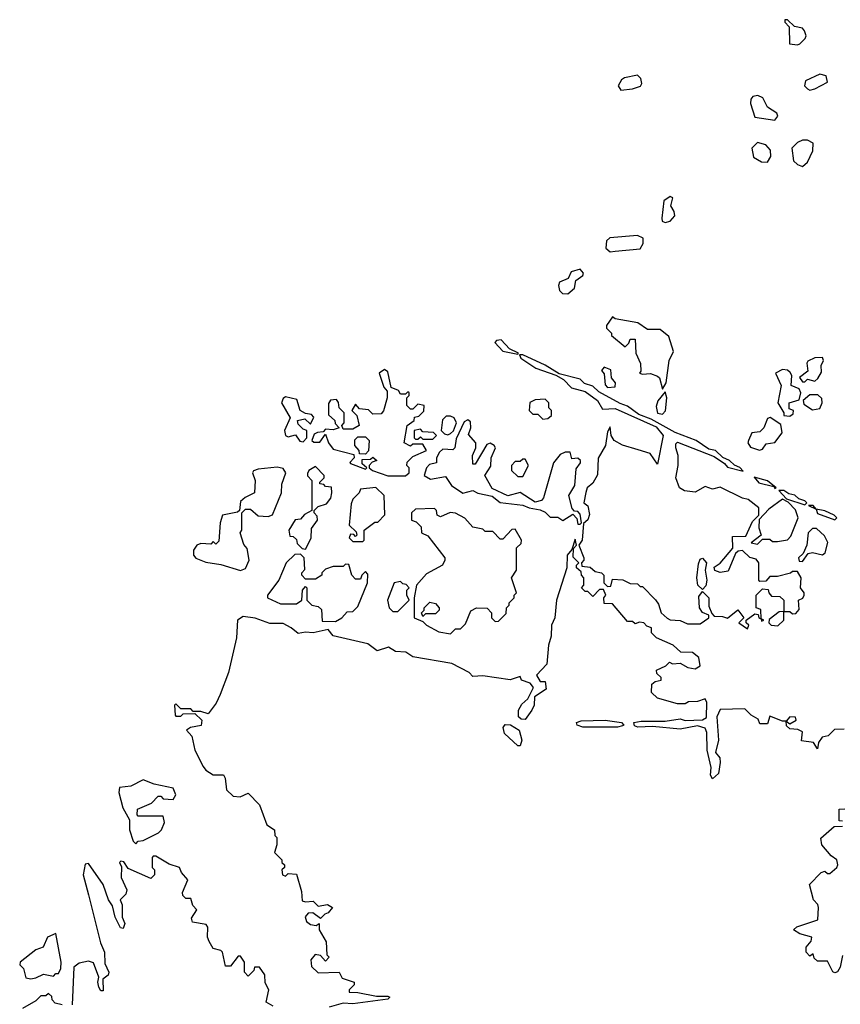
# Model space of a CAD drawing. Extents: x 2219101 to 2444320, y 201258 to 358766.
# Tile 126 of 256: x 2323580 to 2326867, y 288807 to 292750. Entities that reach past the tile are written whole.
import ezdxf

# ---------------------------------------------------------------- set-up
doc = ezdxf.new("R2010")
doc.units = 0

msp = doc.modelspace()

# ---------------------------------------------------------------- linework, layer by layer
at = {"layer": '0CON10XD'}
for points in [[(2326695, 292648.8), (2326705, 292653.8), (2326726.7, 292675), (2326730, 292685), (2326723.8, 292705), (2326715, 292716.7), (2326683.3, 292723.3), (2326655, 292750), (2326645, 292750), (2326645, 292740), (2326661.7, 292721.7), (2326663.3, 292653.3), (2326695, 292648.8)], [(2325988.3, 292468.3), (2326035, 292473.3), (2326066.1, 292483.9), (2326072.5, 292495), (2326067.5, 292515), (2326055, 292527.5), (2326003, 292517), (2325990.7, 292509.3), (2325977.5, 292485), (2325988.3, 292468.3)], [(2326745, 292467.5), (2326765, 292472.5), (2326815, 292500), (2326810, 292525), (2326785, 292532.5), (2326727.5, 292505), (2326723.8, 292485), (2326735, 292472.5), (2326745, 292467.5)], [(2326605, 292347.5), (2326616.4, 292363.6), (2326612.5, 292375), (2326575, 292400), (2326556.4, 292436.4), (2326536.4, 292446.4), (2326517, 292443), (2326508.3, 292431.7), (2326507.5, 292415), (2326525, 292360), (2326605, 292347.5)], [(2326575, 292180), (2326588.3, 292201.7), (2326586.9, 292226.9), (2326568.3, 292248.3), (2326535, 292257.5), (2326512.5, 292235), (2326519.3, 292199.3), (2326551.2, 292181.2), (2326575, 292180)], [(2326715, 292162.5), (2326735, 292180), (2326756.7, 292225), (2326757.5, 292255), (2326735, 292267.5), (2326715, 292267.5), (2326695, 292257.5), (2326672.5, 292235), (2326680, 292185), (2326695, 292170), (2326715, 292162.5)], [(2326165, 291937.5), (2326185, 291943.3), (2326203.8, 291965), (2326201.7, 291981.7), (2326187.5, 292005), (2326196.1, 292036.1), (2326185, 292042.5), (2326160, 292025), (2326152.5, 291955), (2326153.3, 291943.3), (2326165, 291937.5)], [(2325945, 291820), (2325965, 291823.3), (2326065, 291832.5), (2326077, 291853), (2326077.5, 291875), (2326055, 291885.6), (2325944.1, 291875.9), (2325930, 291865), (2325927.5, 291835), (2325945, 291820)], [(2325775, 291652.5), (2325802.5, 291675), (2325807.5, 291705), (2325836.2, 291725), (2325838.8, 291735), (2325825, 291751.2), (2325789.3, 291740.7), (2325776.4, 291713.6), (2325741.7, 291698.3), (2325737.5, 291685), (2325742.5, 291665), (2325753.8, 291653.8), (2325775, 291652.5)], [(2326155, 291270), (2326170, 291295), (2326181.2, 291385), (2326198.3, 291421.7), (2326180.7, 291480.7), (2326145, 291508.8), (2326095, 291508.8), (2326055.5, 291535.5), (2325965, 291552.5), (2325955, 291560), (2325930, 291525), (2325930, 291515), (2325950, 291495), (2325950, 291485), (2326005, 291440), (2326020, 291455), (2326025, 291470), (2326045, 291470), (2326047.5, 291415), (2326067, 291373), (2326067.5, 291342.5), (2326062.5, 291335), (2326075, 291330), (2326107, 291333), (2326135, 291322.5), (2326142.5, 291315), (2326155, 291270)], [(2325575, 291410), (2325577.5, 291415), (2325542, 291432), (2325508.3, 291468.3), (2325490, 291465), (2325483, 291457), (2325515, 291422.5), (2325575, 291410)], [(2326495, 290310), (2326500, 290325), (2326490, 290335), (2326490, 290345), (2326525, 290370), (2326538.3, 290368.3), (2326540, 290355), (2326550, 290350), (2326551.7, 290341.7), (2326560, 290345), (2326550, 290350), (2326548.3, 290388.3), (2326530, 290395), (2326530, 290445), (2326555, 290470), (2326578.3, 290468.3), (2326580, 290455), (2326591.7, 290441.7), (2326625, 290440), (2326640, 290425), (2326640, 290380), (2326621.7, 290378.3), (2326581.7, 290348.3), (2326580, 290335), (2326590, 290325), (2326617, 290323), (2326640, 290345), (2326640, 290380), (2326665, 290380), (2326675, 290370), (2326688.3, 290371.7), (2326701.7, 290388.3), (2326700, 290425), (2326716.4, 290433.6), (2326722.5, 290445), (2326722.5, 290455), (2326707.5, 290475), (2326710, 290515), (2326695, 290540), (2326675, 290540), (2326667, 290533), (2326615, 290520), (2326585, 290520), (2326568.3, 290501.7), (2326545, 290500), (2326540, 290505), (2326540, 290575), (2326529.3, 290589.3), (2326505, 290596.7), (2326475, 290623.8), (2326458.3, 290621.7), (2326447.5, 290612.5), (2326418.3, 290541.7), (2326385, 290536), (2326363.9, 290543.9), (2326362, 290558), (2326385, 290573.8), (2326437, 290633), (2326435, 290680), (2326488.3, 290681.7), (2326515, 290740), (2326540, 290765), (2326540, 290795), (2326498.3, 290828.3), (2326475, 290833.3), (2326385, 290877.5), (2326355, 290870), (2326325, 290880), (2326285, 290857.5), (2326243, 290863), (2326222.5, 290875), (2326207.5, 290915), (2326217.5, 290965), (2326217.5, 291005), (2326207.5, 291035), (2326208.3, 291051.7), (2326215, 291057.5), (2326361.2, 291001.2), (2326403, 290973), (2326415, 290957.5), (2326478.3, 290941.7), (2326465, 290956.7), (2326443.6, 290966.4), (2326422.5, 290985), (2326396.1, 290996.1), (2326367.5, 291025), (2326340.5, 291030.5), (2326290, 291065), (2326205, 291096.2), (2326109.5, 291149.5), (2326059.3, 291169.3), (2326015, 291202.5), (2325985, 291212.5), (2325899.2, 291259.2), (2325875, 291282.5), (2325842.5, 291292.5), (2325825, 291310), (2325741.2, 291331.2), (2325685, 291366), (2325595, 291408), (2325581.7, 291408.3), (2325587.5, 291395), (2325647.5, 291355), (2325727, 291327), (2325758.8, 291308.8), (2325790, 291275), (2325845, 291261.2), (2325893.8, 291225), (2325915, 291190), (2325965, 291192.5), (2326128.8, 291118.8), (2326157.5, 291085), (2326135, 290970), (2326105, 291012.9), (2326057.7, 291027.7), (2325995, 291045.6), (2325961.2, 291065), (2325948.8, 291085), (2325945, 291120), (2325935, 291100), (2325926.9, 291045), (2325896.7, 290993.3), (2325895, 290926.7), (2325875, 290893.8), (2325852.5, 290875), (2325847, 290857), (2325840, 290815), (2325855, 290803.3), (2325861.9, 290768.1), (2325855, 290746.7), (2325838.3, 290731.7), (2325832.5, 290665), (2325820, 290645), (2325840, 290595), (2325840, 290585), (2325830, 290575), (2325831.7, 290561.7), (2325865, 290557.5), (2325885, 290540), (2325910, 290535), (2325920, 290525), (2325920, 290495), (2325935, 290480), (2325948.3, 290481.7), (2325955, 290510), (2325996.4, 290506.4), (2326025, 290492.5), (2326055, 290490), (2326065, 290480), (2326075, 290480), (2326126.1, 290426.1), (2326138.6, 290408.6), (2326149.2, 290375), (2326172.9, 290352.9), (2326185, 290346.7), (2326225, 290343.6), (2326255, 290330.6), (2326305, 290330), (2326340, 290355), (2326340, 290365), (2326315, 290376.2), (2326303.1, 290395), (2326300.6, 290439.4), (2326315, 290460), (2326340, 290435), (2326340.7, 290400.7), (2326351.7, 290371.7), (2326361.7, 290361.7), (2326395, 290360), (2326415, 290352.5), (2326457, 290387), (2326480, 290355), (2326460, 290335), (2326495, 290310)], [(2326725, 291300), (2326735, 291310), (2326765, 291302.5), (2326777.5, 291312.5), (2326791.7, 291338.3), (2326790, 291365), (2326800, 291385), (2326795, 291397.5), (2326765, 291396.2), (2326737, 291383), (2326732.5, 291375), (2326737, 291343), (2326703, 291317), (2326715, 291300), (2326725, 291300)], [(2325055, 290922.9), (2325125, 290923.3), (2325140, 290935), (2325140, 290955), (2325130, 290965), (2325131.7, 290978.3), (2325155, 291000), (2325210, 291025), (2325195, 291050), (2325155, 291050), (2325145, 291042.5), (2325120, 291055), (2325132.5, 291125), (2325160, 291145), (2325161.7, 291158.3), (2325178.3, 291161.7), (2325198.3, 291181.7), (2325200, 291205), (2325175, 291210), (2325155, 291190), (2325145, 291190), (2325130, 291205), (2325130, 291235), (2325140, 291245), (2325140, 291255), (2325135, 291260), (2325125, 291250), (2325105, 291250), (2325097.5, 291265), (2325067.5, 291277.5), (2325055, 291340), (2325040.7, 291349.3), (2325020, 291335), (2325038.3, 291278.3), (2325051.7, 291261.7), (2325052.5, 291235), (2325037, 291183), (2325028.3, 291171.7), (2324995, 291170), (2324977, 291187), (2324941.7, 291191.7), (2324925, 291210), (2324910, 291185), (2324930, 291165), (2324940, 291125), (2324915, 291110), (2324875, 291110), (2324870, 291125), (2324880, 291135), (2324880, 291175), (2324860, 291195), (2324857.5, 291217.5), (2324848.3, 291228.3), (2324825, 291226.7), (2324817, 291213), (2324817.5, 291167.5), (2324842.5, 291145), (2324843, 291133), (2324860, 291115), (2324835, 291107.5), (2324805, 291110), (2324795, 291100), (2324773, 291097), (2324760, 291090), (2324750, 291065), (2324758.3, 291058.3), (2324781.7, 291058.3), (2324805, 291090), (2324817.5, 291055), (2324835, 291030), (2324918.3, 291008.3), (2324920, 290995), (2324903, 290977), (2324905, 290972.5), (2324965, 290950), (2324970, 290955), (2324951.7, 290971.7), (2324951.7, 290988.3), (2324985, 290990), (2324995, 290997.5), (2325010, 290985), (2324991.7, 290978.3), (2324980, 290965), (2324980, 290955), (2324992.5, 290945), (2325055, 290922.9)], [(2325935, 291276.7), (2325965, 291280), (2325966.7, 291295), (2325950, 291315), (2325948.3, 291348.3), (2325921.7, 291358.3), (2325910, 291345), (2325921.7, 291331.7), (2325925, 291287.5), (2325935, 291276.7)], [(2326665, 291162.5), (2326678.3, 291171.7), (2326680, 291185), (2326661.7, 291191.7), (2326662.5, 291215), (2326702.5, 291227.5), (2326708.8, 291255), (2326701.7, 291271.7), (2326670, 291285), (2326673.3, 291325), (2326666.4, 291336.4), (2326655, 291346.7), (2326635, 291348.8), (2326607.5, 291335), (2326630, 291285), (2326616.2, 291215), (2326640, 291175), (2326640, 291165), (2326665, 291162.5)], [(2326155, 291170), (2326166.1, 291183.9), (2326172.5, 291235), (2326165, 291260), (2326136.4, 291223.6), (2326129.3, 291200.7), (2326134.2, 291174.2), (2326155, 291170)], [(2324715, 291060), (2324730, 291075), (2324730, 291105), (2324715, 291110), (2324695, 291130), (2324692.5, 291145), (2324721.7, 291151.7), (2324745, 291130), (2324757.5, 291157.5), (2324748.3, 291168.3), (2324725, 291172.5), (2324703.3, 291185), (2324689.5, 291229.5), (2324645, 291239.2), (2324635, 291233.3), (2324628.6, 291215), (2324663.3, 291155), (2324640, 291105), (2324644.1, 291084.1), (2324655, 291080), (2324685, 291087.5), (2324701.7, 291061.7), (2324715, 291060)], [(2325675, 291150), (2325695, 291152.5), (2325710, 291165), (2325710, 291185), (2325700, 291195), (2325700, 291215), (2325685, 291230), (2325645, 291227.5), (2325623.6, 291216.4), (2325620, 291185), (2325635, 291170), (2325655, 291170), (2325675, 291150)], [(2326755, 291187.5), (2326785, 291193.3), (2326793.8, 291215), (2326792.5, 291232.5), (2326777, 291247), (2326745, 291247.5), (2326717.5, 291225), (2326720.7, 291210.7), (2326755, 291187.5)], [(2325825, 290730), (2325830, 290735), (2325825, 290770), (2325815, 290780), (2325801.7, 290781.7), (2325793, 290793), (2325780, 290845), (2325804, 290885), (2325808.8, 290951.2), (2325826.2, 290975), (2325826.2, 290985), (2325815, 290993.3), (2325791.7, 290991.7), (2325785, 291017.5), (2325765, 291018), (2325745, 291009.2), (2325718, 290975), (2325677.5, 290835), (2325670, 290825), (2325645, 290817.5), (2325585, 290856.7), (2325535, 290842.5), (2325472.3, 290872.3), (2325442.5, 290925), (2325467.5, 290962.5), (2325468, 290995), (2325486, 291035), (2325480, 291045), (2325465, 291053.8), (2325450.8, 291049.2), (2325405, 290970), (2325395, 290970), (2325393.3, 291005), (2325407.5, 291035), (2325406.7, 291055), (2325378.3, 291088.3), (2325386.7, 291115), (2325385, 291140), (2325375, 291147.5), (2325360.7, 291139.3), (2325328.3, 291071.7), (2325322.5, 291035), (2325315, 291027.5), (2325275, 291030), (2325261.7, 291018.3), (2325250, 290995), (2325250, 290975), (2325221.7, 290968.3), (2325210, 290955), (2325200, 290925), (2325225, 290910), (2325285, 290920), (2325310, 290885), (2325355, 290854), (2325395, 290863.8), (2325415, 290853.8), (2325472, 290842), (2325505, 290816.7), (2325595.9, 290805.9), (2325620, 290795), (2325665, 290787.5), (2325685, 290777.5), (2325705, 290757.5), (2325735, 290757.5), (2325755, 290744), (2325795, 290770), (2325811.7, 290751.7), (2325815, 290730), (2325825, 290730)], [(2325295, 291087.5), (2325305, 291092.5), (2325317, 291103), (2325330, 291135), (2325320, 291155), (2325305, 291162.5), (2325288.3, 291161.7), (2325273, 291147), (2325267.5, 291105), (2325281.2, 291091.2), (2325295, 291087.5)], [(2326543.6, 291026.4), (2326555, 291030), (2326569.3, 291050.7), (2326605, 291056.7), (2326633.8, 291095), (2326629.2, 291129.2), (2326586.4, 291156.4), (2326575, 291152.5), (2326560, 291115), (2326545, 291100), (2326512.5, 291095), (2326498.8, 291065), (2326496.7, 291055), (2326507.7, 291037.7), (2326543.6, 291026.4)], [(2325235, 291070), (2325250, 291085), (2325237, 291097), (2325195, 291100), (2325185, 291110), (2325160, 291105), (2325160, 291075), (2325165, 291070), (2325175, 291070), (2325185, 291080), (2325195, 291070), (2325235, 291070)], [(2324965, 291010), (2324941.7, 291011.7), (2324940, 291025), (2324922.5, 291045), (2324923, 291067), (2324935, 291080), (2324965, 291080), (2324980, 291065), (2324977, 291023), (2324965, 291010)], [(2325595, 290920), (2325617.5, 290965), (2325605, 290990), (2325595, 290990), (2325585, 290980), (2325565, 290980), (2325550, 290965), (2325550, 290945), (2325575, 290920), (2325595, 290920)], [(2324465, 290543.8), (2324485, 290552.5), (2324498.8, 290585), (2324491.7, 290631.7), (2324478.3, 290648.3), (2324462.5, 290695), (2324470, 290705), (2324470, 290775), (2324485, 290790), (2324505, 290790), (2324535, 290762.5), (2324575, 290760), (2324593, 290767), (2324628.8, 290855), (2324630.6, 290889.4), (2324645.5, 290935), (2324635, 290952), (2324611.7, 290958.3), (2324535, 290950), (2324517, 290943), (2324512.5, 290935), (2324522.5, 290905), (2324520, 290855), (2324483, 290837), (2324465, 290820), (2324460, 290785), (2324453, 290777), (2324392.5, 290765), (2324382.5, 290735), (2324378.3, 290661.7), (2324365, 290650), (2324355, 290660), (2324345, 290650), (2324305, 290652.5), (2324290, 290645), (2324276.7, 290625), (2324276.7, 290605), (2324285, 290593.3), (2324325, 290577.5), (2324385, 290567.5), (2324465, 290543.8)], [(2324725, 290630), (2324747, 290673), (2324748.3, 290711.7), (2324772.5, 290745), (2324771.7, 290761.7), (2324760, 290775), (2324760, 290785), (2324775, 290800), (2324808.3, 290811.7), (2324826.7, 290833.3), (2324830, 290855), (2324828.3, 290878.3), (2324805, 290880), (2324798.3, 290888.3), (2324781.7, 290891.7), (2324781.7, 290898.3), (2324800, 290915), (2324800, 290925), (2324765, 290960), (2324737.5, 290945), (2324733, 290933), (2324733, 290923), (2324750, 290905), (2324750, 290785), (2324721.2, 290768.8), (2324705, 290750), (2324683.6, 290746.4), (2324657.5, 290705), (2324661.7, 290681.7), (2324675, 290680), (2324688.3, 290668.3), (2324691.7, 290651.7), (2324711.7, 290631.7), (2324725, 290630)], [(2326605, 290872.5), (2326610, 290875), (2326575, 290902.5), (2326522.5, 290917.5), (2326540, 290895), (2326600, 290880), (2326605, 290872.5)], [(2324955, 290660), (2324960, 290665), (2324960, 290705), (2325003, 290737), (2325015, 290737.5), (2325042.7, 290767.3), (2325040, 290845), (2325006.1, 290876.1), (2324945, 290870), (2324940, 290855), (2324915, 290830), (2324908.3, 290811.7), (2324900, 290725), (2324928.3, 290698.3), (2324930, 290685), (2324925, 290680), (2324918.3, 290688.3), (2324905, 290690), (2324900, 290675), (2324915, 290660), (2324955, 290660)], [(2326725, 290807.5), (2326732.5, 290815), (2326725, 290822.5), (2326700.7, 290830.7), (2326685, 290846.2), (2326661.2, 290851.2), (2326640, 290865), (2326620, 290865), (2326651.7, 290831.7), (2326725, 290807.5)], [(2326535, 290650), (2326555, 290670), (2326585, 290670), (2326595, 290660), (2326615, 290660), (2326655, 290667.5), (2326668.3, 290681.7), (2326697.5, 290755), (2326687, 290787), (2326658.3, 290818.3), (2326635, 290830), (2326580.7, 290789.3), (2326541.7, 290748.3), (2326540, 290715), (2326550, 290685), (2326510, 290655), (2326535, 290650)], [(2325305, 290290), (2325325, 290310), (2325345, 290310), (2325365, 290330), (2325387, 290383), (2325410, 290395), (2325453, 290393), (2325470, 290375), (2325470, 290355), (2325485, 290340), (2325498.3, 290341.7), (2325528.3, 290371.7), (2325530, 290395), (2325540, 290405), (2325540, 290415), (2325560, 290435), (2325560, 290445), (2325570, 290455), (2325550, 290515), (2325570, 290545), (2325570, 290635), (2325588.3, 290651.7), (2325590, 290665), (2325565, 290710), (2325551.7, 290708.3), (2325515, 290670), (2325505, 290670), (2325475, 290700), (2325445, 290700), (2325435, 290710), (2325395, 290717.5), (2325363.3, 290753.3), (2325325, 290774), (2325304, 290776), (2325265, 290758.8), (2325252.5, 290765), (2325250, 290785), (2325241.7, 290791.7), (2325165, 290790), (2325150, 290775), (2325150, 290745), (2325168.3, 290738.3), (2325188.3, 290718.3), (2325190, 290695), (2325215, 290682.5), (2325283.3, 290595), (2325283.3, 290585), (2325273.3, 290565), (2325209.7, 290530.3), (2325170, 290485), (2325160, 290435), (2325160, 290355), (2325195, 290340), (2325210, 290325), (2325258.3, 290298.3), (2325305, 290290)], [(2326845, 290747.5), (2326852.5, 290755), (2326842.5, 290765), (2326805, 290783.3), (2326770, 290790), (2326757.5, 290805), (2326740, 290805), (2326770, 290790), (2326775, 290772.5), (2326845, 290747.5)], [(2326715, 290580), (2326738.3, 290611.7), (2326755, 290616.7), (2326795, 290606.7), (2326806.7, 290615), (2326816.4, 290656.4), (2326803, 290683), (2326771.7, 290711.7), (2326755, 290712.5), (2326737.5, 290695), (2326732.5, 290645), (2326718.3, 290611.7), (2326700, 290595), (2326701.7, 290581.7), (2326715, 290580)], [(2326881.7, 289908.3), (2326843, 289907), (2326818.3, 289881.7), (2326793.6, 289876.4), (2326780, 289855), (2326775, 289830), (2326760, 289855), (2326711.7, 289861.7), (2326715, 289897.5), (2326697, 289907), (2326665, 289910), (2326651.7, 289921.7), (2326650, 289940), (2326665, 289930), (2326690, 289945), (2326687, 289957), (2326665, 289957.5), (2326650, 289940), (2326635, 289940), (2326585, 289960), (2326575, 289930), (2326545, 289930), (2326538.3, 289948.3), (2326510, 289965), (2326485, 289990), (2326385, 289987.5), (2326372.3, 289957.7), (2326378.8, 289865), (2326366.7, 289815), (2326383.8, 289793.8), (2326386, 289775), (2326379.5, 289730.5), (2326355, 289710), (2326346.7, 289725), (2326350, 289755), (2326334.1, 289824.1), (2326332.2, 289895), (2326325, 289912), (2326295, 289922.5), (2326225, 289908.8), (2326115, 289918.8), (2326056.1, 289916.1), (2326042.3, 289922.3), (2326040, 289935), (2326069.5, 289940.5), (2326165, 289940), (2326225, 289950), (2326245, 289943.3), (2326315, 289946.2), (2326331.2, 289955), (2326332.5, 290015), (2326325, 290030), (2326295, 290020), (2326258.3, 290018.3), (2326245, 290010), (2326215, 290010), (2326135, 290032.5), (2326110, 290055), (2326111.7, 290088.3), (2326125, 290100), (2326150, 290105), (2326150, 290115), (2326131.7, 290131.7), (2326130, 290145), (2326168.3, 290161.7), (2326182.5, 290177.5), (2326195, 290170), (2326225, 290172.5), (2326256.1, 290156.1), (2326285, 290150), (2326305, 290162.5), (2326300.8, 290195), (2326275, 290216.2), (2326227.5, 290217.5), (2326197.5, 290245), (2326130, 290275), (2326110, 290295), (2326110, 290315), (2326091.7, 290321.7), (2326080, 290335), (2326062.5, 290337.5), (2326045, 290330), (2326035, 290340), (2326015, 290340), (2325955, 290410), (2325921.7, 290411.7), (2325920, 290435), (2325927.5, 290445), (2325918.3, 290468.3), (2325901.7, 290468.3), (2325875, 290440), (2325855, 290460), (2325845, 290460), (2325830, 290475), (2325840, 290485), (2325840, 290515), (2325830, 290525), (2325828.3, 290538.3), (2325810, 290555), (2325810, 290565), (2325820, 290575), (2325797, 290597), (2325798.3, 290631.7), (2325810, 290645), (2325805, 290670), (2325791.7, 290628.3), (2325773.3, 290605), (2325771.2, 290555), (2325730, 290425), (2325723.3, 290355), (2325710, 290325), (2325708.3, 290281.7), (2325697.5, 290245), (2325691.7, 290168.3), (2325650, 290125), (2325665, 290100), (2325685, 290100), (2325688.3, 290068.3), (2325642.5, 290037.5), (2325640, 290005), (2325631.2, 289985), (2325605, 289947.5), (2325588.3, 289948.3), (2325578.3, 289958.3), (2325577.5, 289985), (2325590.7, 290009.3), (2325615, 290030), (2325637.5, 290075), (2325625, 290093.3), (2325590, 290105), (2325585, 290120), (2325545, 290106.2), (2325435, 290122.5), (2325395, 290120), (2325380, 290135), (2325311.3, 290171.3), (2325155, 290198), (2325126.7, 290216.7), (2325085, 290220), (2325057.1, 290237.1), (2325012, 290222), (2324975, 290250.8), (2324835, 290282.9), (2324815, 290307.5), (2324755, 290294.2), (2324725, 290297.5), (2324695, 290291.2), (2324668, 290315), (2324635, 290331.4), (2324581.8, 290331.8), (2324522.8, 290352.8), (2324475, 290360), (2324452.5, 290345), (2324448.8, 290275), (2324415.8, 290135), (2324383.2, 290046.8), (2324367.3, 290012.7), (2324335, 289970), (2324305, 289980), (2324275, 289980), (2324265, 289990), (2324225, 289990), (2324205, 290010), (2324200, 290005), (2324202.5, 289965), (2324205, 289960), (2324225, 289960), (2324235, 289970), (2324281.7, 289971.7), (2324310, 289945), (2324307, 289923), (2324264.2, 289915.8), (2324247.5, 289905), (2324270, 289880), (2324281.8, 289825), (2324315, 289758.8), (2324325, 289744), (2324355, 289725.8), (2324395.8, 289725.8), (2324402.9, 289712.9), (2324408.8, 289665), (2324435, 289640), (2324462.7, 289637.3), (2324495, 289652.5), (2324540, 289605), (2324570, 289525), (2324600, 289505), (2324602.5, 289482.5), (2324610, 289475), (2324610, 289445), (2324600, 289415), (2324630, 289385), (2324630, 289375), (2324640, 289365), (2324640, 289355), (2324630, 289345), (2324632.5, 289325), (2324645, 289320), (2324655, 289330), (2324688.3, 289328.3), (2324708.3, 289258.3), (2324711.2, 289221.2), (2324725, 289216.7), (2324755, 289220), (2324775, 289200), (2324813, 289207), (2324832.5, 289195), (2324815, 289172.5), (2324801.7, 289168.3), (2324785, 289150), (2324753.6, 289173.6), (2324735, 289171.2), (2324723, 289157), (2324728.3, 289138.3), (2324745, 289126), (2324767.5, 289122.5), (2324780, 289130), (2324780, 289105), (2324807, 289057), (2324810, 289005), (2324820, 288995), (2324805, 288980), (2324785, 289002.5), (2324763.9, 289006.1), (2324746.7, 288985), (2324748.3, 288958.3), (2324775, 288932.5), (2324860, 288935), (2324871.7, 288911.7), (2324920, 288895), (2324920, 288885), (2324900, 288865), (2324900, 288855), (2324935, 288853.3)], [(2324845, 290340), (2324870, 290355), (2324891.7, 290378.3), (2324915, 290380), (2324935, 290400), (2324972.5, 290495), (2324975, 290530), (2324965, 290540), (2324950, 290525), (2324945, 290510), (2324925, 290510), (2324910, 290525), (2324898.3, 290568.3), (2324885, 290570), (2324875, 290560), (2324835, 290560), (2324805, 290550), (2324790, 290535), (2324790, 290525), (2324765, 290510), (2324725, 290510), (2324710, 290525), (2324710, 290535), (2324721.7, 290548.3), (2324720, 290595), (2324705, 290610), (2324681.7, 290608.3), (2324647.5, 290575), (2324617.5, 290505), (2324572.5, 290445), (2324572.5, 290435), (2324625, 290410.6), (2324688.8, 290411.2), (2324710, 290425), (2324712.5, 290465), (2324725, 290480), (2324730, 290475), (2324730, 290425), (2324750, 290405), (2324775, 290400), (2324788.3, 290388.3), (2324791.7, 290341.7), (2324845, 290340)], [(2326315, 290467.5), (2326295.8, 290485.8), (2326292.2, 290515), (2326298.8, 290571.2), (2326305, 290590), (2326315, 290593.3), (2326331.2, 290575), (2326326, 290545), (2326332, 290505), (2326328, 290482), (2326315, 290467.5)], [(2325095, 290380), (2325140, 290425), (2325130, 290445), (2325130, 290465), (2325140, 290475), (2325128.3, 290488.3), (2325115, 290490), (2325105, 290500), (2325080, 290495), (2325053.3, 290425), (2325060, 290395), (2325075, 290380), (2325095, 290380)], [(2325195, 290360), (2325190, 290375), (2325200, 290385), (2325200, 290395), (2325223, 290417), (2325245, 290412.5), (2325260, 290395), (2325260, 290385), (2325245, 290370), (2325205, 290370), (2325195, 290360)], [(2325585, 289842.5), (2325575, 289842.5), (2325521.7, 289891.7), (2325516.7, 289915), (2325525, 289926.7), (2325546.4, 289926.4), (2325580, 289905), (2325591.2, 289865), (2325585, 289842.5)], [(2325835, 289916), (2325812.5, 289925), (2325810, 289935), (2325828.3, 289941.7), (2325925, 289944.2), (2325990, 289935), (2326000, 289925), (2325995, 289922.5), (2325975, 289916.7), (2325835, 289916)], [(2324045, 289450), (2324055, 289460), (2324075, 289462.5), (2324136.1, 289493.9), (2324147.5, 289505), (2324160, 289535), (2324155, 289560), (2324055, 289560), (2324050, 289565), (2324051.7, 289588.3), (2324108.3, 289611.7), (2324135, 289640), (2324145, 289640), (2324155, 289630), (2324195, 289627.5), (2324205.8, 289645), (2324195, 289672), (2324118.8, 289688.8), (2324075, 289706.2), (2324025, 289680), (2323980, 289675), (2323977.5, 289655), (2323993.6, 289593.6), (2324020, 289545), (2324020, 289505), (2324035, 289460), (2324045, 289450)], [(2326875, 289540), (2326861.7, 289541.7), (2326861.7, 289588.3), (2326885, 289590)], [(2326875, 289002.5), (2326866.2, 288955), (2326855, 288936.7), (2326845, 288932.5), (2326836.7, 288936.7), (2326815, 288980), (2326775, 288980), (2326761.7, 288991.7), (2326758.3, 289008.3), (2326745, 289000), (2326730, 289015), (2326730, 289035), (2326750.7, 289059.3), (2326753.3, 289075), (2326705, 289088.8), (2326680, 289105), (2326692.7, 289117.3), (2326776.2, 289145), (2326780, 289195), (2326777, 289207), (2326760, 289225), (2326743, 289287), (2326790, 289335), (2326805, 289340), (2326815, 289330), (2326825, 289330), (2326852.5, 289355), (2326856.7, 289365), (2326852.5, 289385), (2326830.7, 289400.7), (2326792.5, 289445), (2326788.3, 289471.7), (2326841.7, 289518.3), (2326875, 289520)], [(2324595, 288798.8), (2324567.5, 288815), (2324577.5, 288865), (2324563, 288893), (2324562.5, 288925), (2324540, 288955), (2324520, 288955), (2324518.3, 288941.7), (2324495, 288920), (2324480, 288935), (2324480, 288975), (2324465, 289000), (2324455, 289000), (2324425, 288960), (2324405, 288960), (2324392.5, 289015), (2324385, 289022.5), (2324355, 289030), (2324338.3, 289058.3), (2324332.5, 289075), (2324333.3, 289115), (2324326.4, 289126.4), (2324272.5, 289135), (2324268.3, 289151.7), (2324290, 289185), (2324273, 289203), (2324265, 289230), (2324245, 289230), (2324233, 289243), (2324232.5, 289255), (2324253.3, 289305), (2324227.5, 289335), (2324220, 289355), (2324178.3, 289368.3), (2324125, 289400), (2324115, 289400), (2324110, 289395), (2324110, 289355), (2324120, 289345), (2324120, 289325), (2324105, 289310), (2324015, 289350), (2323996.7, 289376.7), (2323985, 289380), (2323980, 289375), (2323987.5, 289357.5), (2323986.7, 289315), (2324008.8, 289265), (2324005, 289247.5), (2323982.5, 289225), (2323990, 289205), (2323990, 289155), (2324000.7, 289130.7), (2323995, 289110), (2323983.2, 289113.2), (2323962, 289155), (2323951.7, 289201.7), (2323935.7, 289225.7), (2323915, 289286.7), (2323855, 289370), (2323842.5, 289367.5), (2323834.3, 289325), (2323855.7, 289245.7), (2323903.1, 289053.1), (2323919.4, 289015), (2323920.7, 288970.7), (2323936.9, 288935), (2323935, 288923.3), (2323913, 288907), (2323915, 288860), (2323905, 288860), (2323897.5, 288875), (2323893.3, 288895), (2323897.5, 288915), (2323875, 288972.5), (2323855, 288980), (2323818.3, 288971.7), (2323797.5, 288955), (2323790, 288805)], [(2323625, 288908.8), (2323645, 288913.3), (2323675, 288927.5), (2323715, 288920), (2323725, 288930), (2323735, 288930), (2323745, 288950), (2323746.1, 288976.1), (2323725, 289090), (2323691.2, 289075), (2323674.2, 289035.8), (2323645, 289024.3), (2323582.5, 288975), (2323580, 288965), (2323595, 288950), (2323605, 288912.5), (2323625, 288908.8)], [(2323750, 288805), (2323721.7, 288811.7), (2323710, 288825), (2323708.3, 288838.3), (2323695, 288850), (2323685, 288840), (2323665, 288840), (2323645, 288820), (2323590.7, 288789.3)], [(2324935, 288853.3), (2325009.3, 288839.3), (2325055, 288838.8), (2325062.5, 288835), (2325055, 288827.5), (2324915, 288808.8), (2324875, 288811.2), (2324820, 288795)]]:
    msp.add_lwpolyline(points, dxfattribs=at)

doc.saveas('drawing.dxf')
